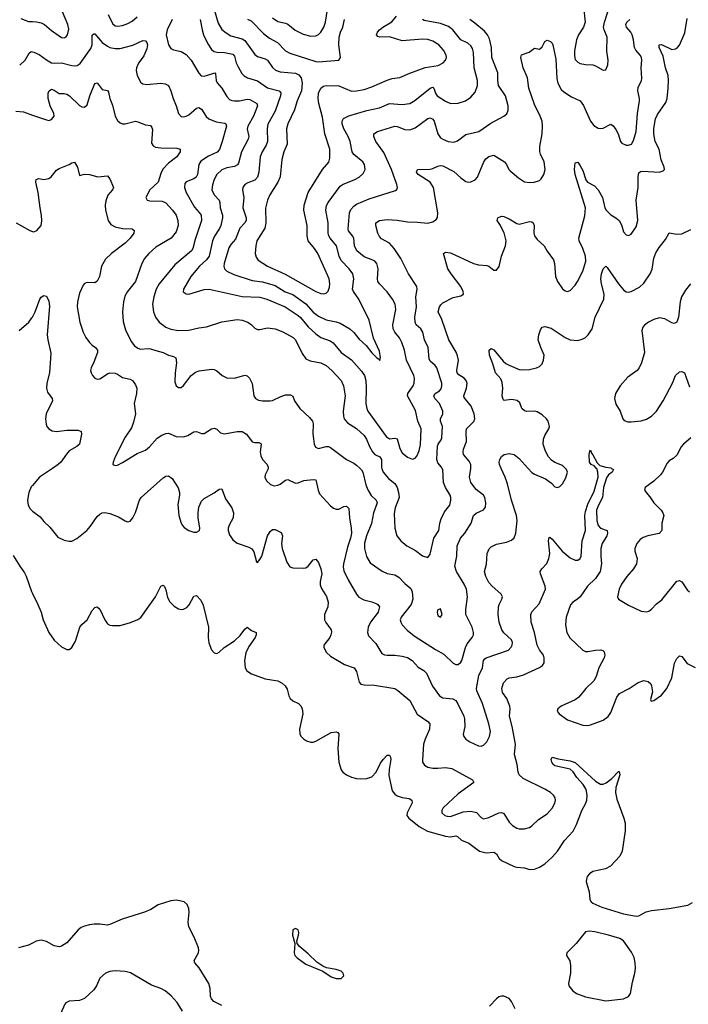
# Model space of a CAD drawing. Header units: inches. Extents: x 501419 to 657765, y 482282 to 547532.
# Tile 116 of 225: x 589900 to 595160, y 495785 to 503529. Entities that reach past the tile are written whole.
import ezdxf

# ---------------------------------------------------------------- set-up
doc = ezdxf.new("R2010")
doc.units = ezdxf.units.IN
doc.header["$MEASUREMENT"] = 0
for name, color, linetype in [('A5489', 7, 'Continuous'), ('A5499', 7, 'Continuous'), ('A5580', 7, 'Continuous'), ('A5590', 7, 'Continuous')]:
    doc.layers.add(name, color=color, linetype=linetype)

msp = doc.modelspace()

# ---------------------------------------------------------------- linework, layer by layer
at = {"layer": 'A5489', "color": 6}
for points, elevation in [([(590000, 499865.6), (589990, 499854), (589971.2, 499810), (589962.4, 499750), (589967.7, 499710), (589982.2, 499682.2), (589992, 499670), (590000, 499664.1)], 2100), ([(589850, 499315.5), (589900.8, 499230), (589938.3, 499178.3), (589951.4, 499151.4), (589991.9, 499031.9), (590000, 499015.6)], 2000), ([(590000, 496266), (589970, 496250.9), (589889.8, 496229.8)], 2000)]:
    msp.add_lwpolyline(points, dxfattribs=dict(at, elevation=elevation))
at = {"layer": 'A5499', "color": 6}
for points, elevation in [([(590000, 499664.1), (590060, 499620), (590090, 499581.5), (590138.2, 499538.2), (590199.9, 499459.9), (590250, 499434.3), (590290, 499426.5), (590310, 499428.6), (590350, 499448.3), (590428, 499512), (590455.8, 499544.2), (590510, 499622), (590530, 499640.7), (590550, 499650.4), (590570, 499653.6), (590610, 499645.9), (590677.8, 499617.8), (590730, 499587.5), (590750, 499580.2), (590770, 499585), (590790, 499610.2), (590810, 499651.8), (590843.2, 499750), (590854.7, 499770), (591030, 499924.9), (591050, 499938.5), (591070, 499942.2), (591099.8, 499919.8), (591146.9, 499846.9), (591156.9, 499810), (591157.5, 499790), (591145.2, 499714.8), (591150.8, 499630), (591169.2, 499570), (591180.8, 499550), (591193.6, 499533.6), (591231.4, 499511.4), (591270, 499497.8), (591290, 499498), (591313.9, 499510), (591318.3, 499530), (591303.8, 499610), (591304.7, 499650), (591310, 499695.6), (591330, 499742.2), (591350, 499763.9), (591430, 499806.7), (591470, 499837.5), (591490, 499838.2), (591520.2, 499760.2), (591570.1, 499690), (591583.3, 499650), (591578.7, 499610), (591547.7, 499552.3), (591540.7, 499530), (591540.1, 499510), (591550, 499476.3), (591577.8, 499437.8), (591610, 499411.4), (591701.4, 499381.4), (591726.9, 499366.9), (591742.8, 499342.8), (591763.9, 499263.9), (591770, 499260.3), (591790, 499282.2), (591804.2, 499310), (591850, 499469.3), (591870, 499502.2), (591890, 499517.9), (591910, 499519.2), (591956.2, 499496.2), (591966.6, 499470), (591959.3, 499410), (591963.8, 499370), (592002, 499262), (592025.4, 499225.4), (592050, 499217), (592130, 499214.7), (592150, 499218.9), (592170, 499231.7), (592210, 499279.5), (592230, 499284.6), (592250, 499258.9), (592269.6, 499210), (592276.6, 499170), (592263.4, 499110), (592262.8, 499082.8), (592274.1, 499054.1), (592313.4, 498993.4), (592326.5, 498946.5), (592324.9, 498910), (592298.3, 498850), (592298.7, 498810), (592307.7, 498787.7), (592350.8, 498730.8), (592352.5, 498712.5), (592348.8, 498690), (592339.3, 498670), (592291.4, 498610), (592291.7, 498590), (592312.6, 498552.7), (592343.9, 498523.9), (592456.3, 498456.3), (592531.2, 498431.2), (592550, 498402.4), (592570, 498318.3), (592583.8, 498303.8), (592610, 498297.5), (592690, 498295), (592850, 498267.7), (592873.7, 498253.7), (592970, 498174.5), (593027.6, 498067.6), (593111.9, 498010), (593125.3, 497990), (593124.3, 497950), (593089.5, 497870.5), (593077.7, 497830), (593068.8, 497708.8), (593070.1, 497690), (593084.8, 497664.8), (593110, 497650), (593150, 497642.7), (593190, 497640.9), (593250, 497648.1), (593299.1, 497639.1), (593462.5, 497550), (593471.7, 497530), (593350, 497440.7), (593232.4, 497330), (593219.7, 497310), (593221.3, 497290), (593245.1, 497270), (593263.7, 497263.7), (593290, 497261.9), (593390, 497298.3), (593450, 497303.9), (593493.3, 497293.3), (593530, 497254.3), (593550, 497244.9), (593590, 497255.3), (593670, 497290.5), (593690, 497293.1), (593710, 497285.7), (593750, 497218.3), (593776.2, 497190), (593810, 497171), (593830, 497165.4), (593870, 497164.8), (593910, 497176.1), (593930, 497188.5), (593982.6, 497237.4), (594050, 497281.8), (594090, 497327.9), (594110, 497367.5), (594114.5, 497390), (594112.6, 497410), (594100.5, 497430), (594077.1, 497450), (594030, 497478.1), (593861.9, 497561.9), (593829.1, 497590), (593821.4, 497610), (593813.8, 497670), (593793.5, 497750), (593799.5, 497830), (593774.4, 497970), (593752.7, 498050), (593758, 498110), (593755.3, 498130), (593732, 498190), (593697.6, 498237.6), (593692.3, 498270), (593706.7, 498313.4), (593734.6, 498345.4), (593750, 498352.7), (593810, 498361.4), (593862.9, 498377.2), (593990, 498432.7), (594013.7, 498450), (594025.2, 498470), (594027.2, 498510), (594020.2, 498530), (593990, 498571.9), (593971.3, 498610), (593950.6, 498710), (593922.7, 498790), (593921.1, 498850), (593930, 498872.4), (593986.1, 498933.9), (594036.4, 499050), (594034.5, 499074.5), (593996.4, 499170), (593995.4, 499190), (594007.9, 499210), (594047.6, 499252.4), (594063.5, 499290), (594070, 499330), (594059.2, 499430), (594064.2, 499455.8), (594070, 499457.8), (594090, 499443.6), (594167.6, 499347.6), (594230, 499297.5), (594270, 499278.8), (594290, 499277.8), (594308.7, 499291.3), (594316.9, 499310), (594325.5, 499430), (594351.5, 499510), (594346.9, 499630), (594350, 499661.8), (594370, 499717.6), (594418.3, 499821.8), (594450.3, 499930), (594448.9, 499970), (594439.5, 499999.5), (594438.9, 500000)], 2100), ([(590159.3, 500000), (590055.7, 499930), (590000, 499865.6)], 2100), ([(591853.5, 500000), (591851.7, 499990), (591830.1, 499950), (591827.5, 499930), (591841.6, 499901.6), (591872.4, 499872.4), (591903, 499863), (591930, 499866.8), (591950, 499876.8), (591990, 499907.7), (592010, 499911.9), (592070, 499884.5), (592090, 499886.1), (592134.7, 499905.3), (592210, 499913.3), (592230.6, 499910.6), (592247.3, 499827.3), (592258.7, 499798.7), (592345.1, 499705.1), (592370, 499686.3), (592390, 499678), (592410, 499679.7), (592450, 499699.1), (592470, 499702.5), (592490, 499684.2), (592494.1, 499610), (592508.3, 499530), (592509.5, 499490), (592502.4, 499450), (592478.5, 499381.5), (592447.4, 499250), (592444.8, 499224.8), (592450, 499193.6), (592483.7, 499123.7), (592550, 499011.8), (592568.3, 498988.3), (592606.2, 498966.2), (592670, 498950.5), (592710, 498935), (592717.9, 498930), (592730.1, 498910), (592719.1, 498870), (592661, 498790), (592641.3, 498750), (592635.2, 498710), (592644.2, 498684.2), (592701.5, 498621.5), (592750, 498544.8), (592770, 498534.6), (592790, 498531.2), (592850, 498530.9), (592910, 498523.7), (592951.3, 498511.3), (592986.8, 498490), (593035.2, 498435.2), (593079.9, 498410), (593100.6, 498390), (593147.9, 498287.9), (593203.3, 498210), (593230, 498195.3), (593306.9, 498186.9), (593330, 498173.3), (593348, 498148), (593395.2, 498050), (593399.9, 498030), (593401.2, 497970), (593389.6, 497910), (593394.3, 497890), (593410.7, 497870), (593440.1, 497850), (593510, 497817.9), (593530, 497814.6), (593550, 497821.8), (593575.6, 497850), (593596.3, 497890), (593603.8, 497930), (593591.6, 497990), (593539.8, 498150), (593496.5, 498250), (593494, 498270), (593510.9, 498370), (593540, 498430), (593549.4, 498490), (593558.2, 498501.8), (593570, 498510.5), (593745, 498570), (593767.1, 498592.9), (593774.7, 498610), (593776.7, 498630), (593770, 498651.5), (593710, 498706.5), (593693.1, 498730), (593673.3, 498790), (593664.8, 498850), (593667.4, 498910), (593671.7, 498930), (593693.8, 498970), (593698.9, 498990), (593688.7, 499010), (593615.2, 499075.2), (593590, 499103.3), (593566, 499150), (593557.6, 499190), (593572.5, 499247.5), (593577.5, 499330), (593592.9, 499367.1), (593610, 499381.7), (593650, 499402.6), (593730, 499419.4), (593770, 499435.8), (593790, 499453.6), (593802.4, 499490), (593812.4, 499590), (593808.2, 499628.2), (593768.2, 499750), (593737.5, 499877.5), (593719, 499930), (593687.4, 500000)], 2200), ([(592577.8, 500000), (592589.2, 499989.2), (592600.5, 499970), (592623.7, 499870), (592637.9, 499830), (592666, 499786), (592704.7, 499750), (592712.2, 499730), (592682.2, 499650), (592667.3, 499567.3), (592629, 499469), (592612.7, 499412.7), (592611.4, 499370), (592628.1, 499308.1), (592658.1, 499258.1), (592752.1, 499192.1), (592790, 499173.1), (592850, 499162.8), (592883.4, 499143.4), (592930, 499093.3), (592976, 499056), (592988.8, 499030), (592992.4, 498970), (592980, 498930), (592900.8, 498830), (592894, 498810), (592897.5, 498790), (592909.2, 498770), (592948.6, 498728.6), (593002.7, 498682.7), (593170, 498575.3), (593237.6, 498537.6), (593310, 498467), (593330, 498456.4), (593350, 498458.7), (593370, 498476.6), (593377.9, 498490), (593406, 498590), (593421.3, 498618.7), (593460.3, 498670), (593469.5, 498690), (593471.4, 498710), (593458.8, 498750), (593410.2, 498850), (593408.7, 498891.3), (593424.1, 498990), (593414.6, 499050), (593397.3, 499090), (593336.6, 499190), (593322.9, 499230), (593337.7, 499310), (593342.8, 499390), (593366.8, 499450), (593401.9, 499490), (593450.8, 499570), (593469.6, 499630.4), (593490, 499647.4), (593550, 499673.5), (593565.3, 499694.7), (593568.3, 499730), (593560.1, 499770), (593548.9, 499788.9), (593490, 499834), (593449.5, 499890), (593438.3, 499930), (593448.3, 500000)], 2300), ([(592749.7, 500000), (592760.6, 499970), (592800.4, 499920.4), (592850, 499879.9), (592870.4, 499850), (592881.3, 499810), (592884.7, 499770), (592854.1, 499690), (592845.8, 499645.8), (592851.2, 499530), (592867.8, 499470), (592898.2, 499430), (592946, 499390), (593013.2, 499353.2), (593070, 499312.4), (593110, 499298.6), (593130, 499325.2), (593156.8, 499450), (593196.3, 499510), (593205.4, 499570), (593216, 499604), (593242.4, 499657.6), (593284.1, 499710), (593292, 499750), (593292.9, 499770), (593287.6, 499790), (593250.5, 499850), (593234.8, 499890), (593228.8, 499990), (593223.8, 500000)], 2400), ([(593901.4, 500000), (593930, 499968.7), (593950, 499953.1), (594037, 499917), (594083, 499883), (594110, 499855.8), (594130, 499849.1), (594150, 499856.5), (594170, 499878.8), (594195.5, 499924.5), (594209, 499970), (594202.6, 499990), (594192.7, 500000)], 2200), ([(594556.6, 500000), (594570.5, 499990), (594560.1, 499970), (594531.3, 499948.7), (594515.3, 499924.7), (594492.7, 499850), (594485.3, 499770), (594453, 499710), (594438.8, 499670), (594439.2, 499590), (594449.9, 499549.9), (594470, 499528.6), (594520.8, 499510), (594524.4, 499490), (594518.8, 499470), (594482.7, 499410), (594470.9, 499370), (594470.8, 499310), (594477.3, 499250), (594465.3, 499190), (594430, 499132.7), (594365.9, 499074.1), (594309.2, 498990.8), (594288.3, 498971.7), (594251.6, 498948.4), (594232.7, 498927.3), (594198.8, 498830), (594192.9, 498770), (594204.6, 498710), (594227, 498667), (594330, 498570.4), (594350, 498560.2), (594370, 498558.8), (594430.4, 498570.4), (594472.9, 498572.9), (594487.9, 498567.9), (594497.1, 498557.1), (594503.7, 498530), (594498.2, 498510), (594455.1, 498430), (594436, 498364), (594417.5, 498330), (594352.5, 498270), (594299.1, 498200.9), (594270, 498180.2), (594160.7, 498130), (594134, 498110), (594128.9, 498090), (594144.2, 498070), (594210, 498023.6), (594330, 497980.1), (594370, 497976.7), (594390, 497981.7), (594490, 498018.4), (594530, 498047.6), (594550, 498079.7), (594598.2, 498201.8), (594617.9, 498230), (594693.9, 498270), (594764.4, 498315.6), (594810, 498330.9), (594844.7, 498324.7), (594864.7, 498304.7), (594871.2, 498290), (594877.2, 498242.8), (594862.6, 498182.6), (594868.6, 498168.6), (594890, 498173.1), (594950, 498217.6), (594990, 498268.6), (595030, 498351.6), (595052.3, 498467.7), (595070, 498504.6), (595090, 498526.2), (595110, 498521.5), (595150, 498465), (595212.7, 498432.7)], 2100), ([(594971.8, 500000), (594957.2, 499970), (594941.6, 499950), (594890, 499900.2), (594820.5, 499850), (594814.4, 499830), (594827.2, 499810), (594856.8, 499776.8), (594888.6, 499730), (594945.4, 499670), (594960.6, 499650), (594968.4, 499630), (594952, 499570), (594950.8, 499510), (594930, 499487.3), (594840.8, 499470), (594804, 499456), (594780.5, 499439.5), (594755.2, 499410), (594738.8, 499370), (594738.5, 499350), (594758.2, 499290), (594751.8, 499250), (594728.8, 499210), (594677.3, 499150), (594635, 499090), (594615.5, 499050), (594602.5, 498990), (594611.2, 498970), (594690, 498923.1), (594790, 498878), (594830, 498871.5), (594850, 498877.8), (594870, 498892.8), (594910, 498933.5), (594952.7, 498967.3), (595070, 499112.3), (595090, 499117.6), (595110, 499106.5), (595150, 499044.3), (595170, 499028.9)], 2200), ([(590000, 499015.6), (590042.8, 498930), (590067.8, 498867.8), (590084.9, 498810), (590129.5, 498710), (590170, 498648.9), (590230, 498596.7), (590270, 498574.6), (590290, 498575.8), (590310, 498592.1), (590339.4, 498640.6), (590373.9, 498750), (590390, 498772.7), (590431.4, 498808.6), (590470, 498881.3), (590490, 498906.7), (590510, 498911.2), (590530, 498892.2), (590569.2, 498809.2), (590590, 498778.3), (590610, 498767.2), (590630, 498763.4), (590690, 498765), (590772.9, 498787.1), (590829.9, 498810.1), (590853.9, 498826), (590968.2, 498990), (591010, 499072.6), (591030, 499080.2), (591038.9, 499070), (591050, 499043.8), (591063.9, 498983.9), (591080.8, 498950), (591115.2, 498915.2), (591150, 498894.8), (591170, 498891.2), (591190, 498893.9), (591213.7, 498906.3), (591233.8, 498926.2), (591270, 498995.8), (591290, 499000.2), (591323.8, 498963.8), (591343.3, 498923.3), (591384.3, 498750), (591382.8, 498670), (591388.1, 498628.1), (591410, 498573.7), (591430, 498548.8), (591450, 498543), (591470, 498554.6), (591508, 498592), (591590, 498642.7), (591634.8, 498685.2), (591670, 498736), (591690, 498750.2), (591723.6, 498723.6), (591760.8, 498710), (591760.7, 498690), (591751.3, 498670), (591702.2, 498597.8), (591678.9, 498550), (591667.6, 498490), (591674.3, 498430), (591688.1, 498408.1), (591723.8, 498383.8), (591830, 498344.4), (591930, 498328.1), (591965.4, 498310), (591989.2, 498289.2), (592004.1, 498264.1), (592018.6, 498210), (592028.9, 498188.9), (592050, 498171.7), (592092.6, 498150), (592111.6, 498131.6), (592123.5, 498110), (592126.5, 498070), (592101.9, 497950), (592104.4, 497910), (592114.4, 497890), (592131.7, 497871.7), (592156.4, 497856.4), (592190, 497846.1), (592210, 497846.9), (592230, 497853.5), (592350, 497921.6), (592388.6, 497928.6), (592401.7, 497921.7), (592409.5, 497909.4), (592403.4, 497796.6), (592411.6, 497690), (592429.2, 497630), (592441, 497610), (592470.9, 497590), (592510, 497571.8), (592550, 497559.8), (592582.6, 497557.4), (592630, 497561.7), (592670, 497573.5), (592703.6, 497610), (592738.8, 497681.2), (592758.8, 497710), (592790, 497744.2), (592810, 497745.5), (592818.1, 497730), (592818.8, 497710), (592807.2, 497632.8), (592805, 497585), (592830, 497464.3), (592850, 497437.4), (592870, 497424.4), (592910, 497410.5), (592964.9, 497404.9), (592985.3, 497390), (592986.8, 497370), (592949, 497290), (592946.8, 497270), (592960.5, 497250), (593043.8, 497183.8), (593107.6, 497147.6), (593250, 497106.2), (593290, 497103.3), (593330, 497109.5), (593345.2, 497105.2), (593374.8, 497074.8), (593433.5, 497053.5), (593516, 496990), (593570, 496976.2), (593630, 496982), (593650, 496967.7), (593670.9, 496930.9), (593690, 496914.9), (593790, 496869.4), (593810, 496862.8), (593870, 496859.4), (593910, 496845.7), (593950, 496847.1), (593990, 496864.7), (594030, 496889.5), (594090, 496941.6), (594130.4, 496990), (594185.9, 497074.1), (594253.2, 497146.9), (594280.4, 497199.6), (594322.8, 497310), (594354.2, 497365.8), (594362.6, 497390), (594365.6, 497430), (594355.7, 497475.7), (594332.9, 497512.9), (594281.9, 497570), (594254.6, 497614.5), (594230, 497633.1), (594110, 497659.7), (594097.7, 497670), (594085.2, 497690), (594079.9, 497710), (594090, 497729.1), (594136.1, 497716.1), (594230, 497699.9), (594270, 497685.6), (594430, 497539.7), (594470, 497516.7), (594490, 497516.2), (594513.6, 497526.4), (594558.5, 497561.5), (594610, 497615.8), (594614.8, 497614.8), (594621.4, 497590), (594589.3, 497490.7), (594586.5, 497450), (594598.5, 497398.5), (594653.9, 497250), (594662.7, 497210), (594662.2, 497150), (594640.3, 496990), (594621.4, 496950), (594547.8, 496872.2), (594509.8, 496850.2), (594410, 496829.5), (594382.4, 496810), (594365.5, 496790), (594357.8, 496770), (594356.6, 496750), (594379.2, 496670), (594384.8, 496610), (594396.8, 496590), (594410, 496581.3), (594479.1, 496550), (594650, 496496.8), (594750, 496479.2), (594770, 496481.8), (594828.4, 496511.6), (594870, 496522.9), (595010, 496538.6), (595155.5, 496564.5), (595194.2, 496585.8)], 2000), ([(591490, 495776.6), (591427.4, 495807.4), (591408.2, 495828.2), (591401.5, 495850), (591399.3, 495910), (591387.6, 495950), (591311.4, 496071.4), (591278, 496110), (591273.3, 496130), (591306, 496190), (591309.9, 496210), (591307.7, 496230), (591273.3, 496313.3), (591230, 496395.1), (591224.9, 496430), (591233.7, 496510), (591230, 496538), (591217.7, 496570), (591193.1, 496590), (591170, 496597), (591130, 496602.8), (591090, 496598.7), (590990, 496566.9), (590930.6, 496529.4), (590881.8, 496510), (590705.1, 496454.9), (590610, 496411.9), (590590, 496406.8), (590530, 496415.7), (590485.9, 496414.1), (590450, 496410.8), (590410, 496400.4), (590384.5, 496390), (590360.2, 496370), (590270, 496267.6), (590230, 496241.2), (590210, 496236.5), (590170, 496244.1), (590110, 496279.2), (590070, 496288.4), (590030, 496281.1), (590000, 496266)], 2000), ([(591180.3, 495730), (591138.9, 495798.9), (591091.9, 495851.9), (591044.6, 495890), (591010, 495909.2), (590936.5, 495936.5), (590772.2, 496032.2), (590730, 496043.4), (590651.5, 496048.5), (590610, 496044), (590576.3, 496030), (590529.6, 495990), (590503.7, 495930), (590482, 495898.1), (590410.6, 495830), (590370, 495816), (590289.3, 495810.7), (590262.9, 495797.1), (590254.2, 495785.8), (590221.9, 495710)], 2100), ([(593799.1, 495750), (593770, 495806.6), (593750, 495831.2), (593710, 495848), (593690, 495849.7), (593670, 495843), (593650, 495827.6), (593595.8, 495770)], 2000)]:
    msp.add_lwpolyline(points, dxfattribs=dict(at, elevation=elevation))
for points, elevation in [([(593210, 498895.1), (593190, 498887.8), (593185, 498870), (593190, 498842.8), (593210, 498829.5), (593223.4, 498850)], 2400), ([(592070, 496382.4), (592050, 496371.8), (592045.3, 496330), (592063.5, 496263.5), (592058, 496190), (592064, 496170), (592083.2, 496150), (592150, 496099.7), (592285.3, 496045.3), (592350, 496001.3), (592390, 495987.6), (592430, 495988.5), (592449.3, 496010), (592443.7, 496030), (592430, 496046), (592390, 496059.7), (592313.2, 496073.2), (592284.4, 496084.4), (592237, 496117), (592170, 496181.7), (592100.1, 496240.1), (592084, 496264), (592081.2, 496281.2), (592093.3, 496330), (592095.6, 496350), (592091.9, 496370)], 2000), ([(594379.4, 496360.6), (594350, 496354), (594277.2, 496262.8), (594203.8, 496190), (594200.7, 496170), (594226.7, 496126.7), (594233.8, 496090), (594232.3, 496030), (594217.3, 495950), (594220.8, 495930), (594251.3, 495890), (594279.1, 495870), (594350, 495843.3), (594510, 495811.1), (594650, 495828.7), (594690, 495845.8), (594705.1, 495870), (594720.3, 495959.7), (594738.5, 496030), (594743.8, 496070), (594742.9, 496110), (594733.3, 496153.3), (594714.1, 496194.1), (594650, 496283.2), (594621.6, 496301.6), (594532.1, 496330), (594424.2, 496355.8)], 2000)]:
    msp.add_lwpolyline(points, close=True, dxfattribs=dict(at, elevation=elevation))
at = {"layer": 'A5580', "color": 6}
for points, elevation in [([(589910, 503536.7), (589970, 503515.5), (590000, 503514.1)], 2500), ([(589900, 503170), (589943.8, 503210), (589974.5, 503265.5), (589990, 503277.7), (590000, 503275.7)], 2400), ([(589870, 502808.2), (589930, 502803.9), (590000, 502778.9)], 2300), ([(589871.5, 501931.5), (589978.6, 501870), (590000, 501863.5)], 2200), ([(589895.7, 501084.3), (589971.4, 501150), (589996.7, 501183.3), (590000, 501189.7)], 2100)]:
    msp.add_lwpolyline(points, dxfattribs=dict(at, elevation=elevation))
at = {"layer": 'A5590', "color": 6}
for points, elevation in [([(594336.2, 503630), (594349, 503510), (594335.6, 503470), (594297.1, 503410), (594281.5, 503370), (594264.6, 503284.6), (594264.6, 503244.6), (594270, 503215.6), (594290, 503193.7), (594310, 503184.6), (594350, 503175.6), (594410, 503172.8), (594430, 503166.2), (594490, 503132.5), (594510, 503134.3), (594527, 503173), (594530.8, 503209.2), (594520.3, 503280.3), (594520.5, 503390), (594497.4, 503450), (594493.9, 503470), (594499.5, 503510), (594550, 503663.8)], 2500), ([(590000, 503514.1), (590032.6, 503512.6), (590070, 503503.2), (590094, 503490), (590150, 503443.2), (590210, 503401.3), (590230, 503388.5), (590250, 503384.9), (590265.3, 503394.7), (590276.3, 503410), (590286.6, 503453.4), (590278.9, 503490), (590237.9, 503590)], 2500), ([(590594.9, 503570), (590630, 503497.3), (590650, 503480.6), (590670, 503477.4), (590710, 503484.1), (590750, 503497.8), (590784.3, 503515.7), (590823.4, 503550)], 2500), ([(591428.7, 503610), (591461.8, 503501.8), (591491.5, 503451.5), (591524, 503424), (591562.1, 503402.1), (591650, 503377.3), (591670, 503364.7), (591750, 503254.1), (591770, 503239.2), (591830, 503221.2), (591849.6, 503209.6), (591890, 503152.3), (591912.5, 503132.5), (591950, 503118.5), (592070, 503108.1), (592095.5, 503095.5), (592114.8, 503070), (592123.5, 503030), (592118, 502970), (592083.5, 502890), (592061.6, 502818.4), (592010.6, 502710), (591998.8, 502670), (592005.5, 502550), (591978.3, 502490), (591961.6, 502430), (591948, 502292), (591929.6, 502250.4), (591867.5, 502150), (591850.4, 502109.6), (591834.6, 502045.4), (591835.3, 501930), (591828.9, 501890), (591765.4, 501790), (591756.6, 501750), (591751.8, 501690), (591760.5, 501660.5), (591777.3, 501637.3), (591848.8, 501590), (591987.6, 501527.6), (592230, 501391.2), (592270, 501375.2), (592290, 501372.2), (592310, 501376.8), (592326.6, 501393.4), (592336.3, 501423.7), (592338.8, 501450), (592333.5, 501490), (592245.5, 501690), (592219, 501730), (592169.6, 501790), (592161.9, 501830), (592161.9, 501910), (592135.6, 502030), (592139, 502070), (592170, 502170), (592281.2, 502350), (592331, 502409), (592339.6, 502440.4), (592338.9, 502510), (592300.4, 502630), (592282.8, 502762.8), (592252.8, 502870), (592247.4, 502910), (592250.6, 502950), (592270.2, 502990), (592290, 503005.3), (592310, 503011), (592410, 503009.6), (592510, 502967.4), (592550, 502968.2), (592610, 502980.3), (592670, 503001.2), (592790, 503052.8), (592830, 503064.8), (592890, 503074), (592970, 503109.1), (593090, 503151.7), (593192.3, 503167.7), (593231.2, 503188.8), (593250.8, 503210), (593257.3, 503230), (593255.8, 503250), (593234.5, 503290), (593197.9, 503330), (593150, 503360.3), (593111.5, 503371.5), (593070, 503375.1), (592910, 503361.2), (592810, 503392.8), (592730, 503390.2), (592716.2, 503396.2), (592706.3, 503410), (592713.9, 503430), (592730.8, 503450), (592756.1, 503470), (592827.9, 503512.1), (592864.3, 503555.7)], 2700), ([(591890, 503542.9), (591930, 503513.2), (591990, 503502.5), (592010, 503494.3), (592066.5, 503446.5), (592130, 503415.1), (592190, 503398.5), (592230, 503401.9), (592250, 503411.8), (592268.9, 503431.1), (592292.1, 503470), (592305.7, 503510), (592322.8, 503610)], 2900), ([(591099.6, 503530), (591061, 503450), (591051.4, 503410), (591071.2, 503331.2), (591090, 503301), (591110, 503290.6), (591170, 503277.3), (591210, 503255.5), (591250, 503210.9), (591310, 503107.8), (591328.2, 503088.2), (591350, 503085.2), (591368.8, 503088.8), (591434.3, 503110), (591441.6, 503101.6), (591445.5, 503050), (591453.2, 503033.2), (591490, 502990.7), (591530, 502924.5), (591550, 502901.4), (591570, 502892.4), (591590, 502890), (591630, 502891.3), (591690, 502903.2), (591710, 502900), (591766.4, 502870), (591769.7, 502850), (591738.6, 502770), (591695.1, 502690), (591688.8, 502668.8), (591701.5, 502610), (591697, 502590), (591645.1, 502490), (591621, 502399), (591612.9, 502387.1), (591590, 502374.3), (591530, 502363.4), (591490, 502346.7), (591449.7, 502310.3), (591430, 502272.9), (591415.9, 502230), (591411.1, 502190), (591429.6, 502150), (591469.1, 502110), (591475.8, 502090), (591476.4, 502050), (591495.1, 501990), (591495.6, 501970), (591481.4, 501910), (591472.9, 501887.1), (591433.6, 501826.4), (591416.7, 501790), (591389.4, 501670), (591370, 501641), (591313.3, 501590), (591247.3, 501510), (591187.8, 501410), (591187.1, 501387.1), (591210, 501371.6), (591230, 501371.2), (591350, 501406.9), (591390, 501409.1), (591650, 501350.3), (591790, 501346.2), (591844.3, 501330), (591988.6, 501270), (592090, 501202.9), (592110, 501186.1), (592170, 501113), (592230, 501057.5), (592270, 501029.9), (592342.8, 501002.8), (592366.6, 500986.6), (592428.1, 500910), (592510, 500852.3), (592590, 500764.8), (592612.3, 500730), (592622, 500690), (592625.6, 500634.4), (592623.6, 500510), (592630, 500470), (592638.3, 500450), (592782.6, 500250), (592810, 500231.1), (592850, 500238.3), (592870, 500232.3), (592890, 500155.6), (592910, 500121.7), (592950, 500087.4), (592990, 500071.5), (593010, 500080.2), (593023.8, 500096.2), (593041.8, 500138.2), (593052.5, 500187.5), (593057.9, 500310), (593033.3, 500370), (593013.9, 500453.9), (592951.9, 500570), (592952.3, 500590), (592994.8, 500650), (593003.4, 500670), (593006.8, 500710), (593001.5, 500730), (592943.3, 500850), (592926.9, 500930), (592907, 500990), (592886.9, 501026.9), (592850.5, 501070.5), (592838.3, 501098.3), (592835.8, 501130), (592859.3, 501250), (592853.8, 501290), (592833, 501330), (592790, 501388.6), (592729.7, 501450), (592716.8, 501470), (592714.1, 501490), (592719.5, 501570), (592710.5, 501610.5), (592693.1, 501630), (592678.3, 501638.3), (592610, 501663.8), (592551.8, 501710), (592534.8, 501750), (592527.8, 501810), (592518.2, 501830), (592487.3, 501867.3), (592483.9, 501883.9), (592495.3, 502010), (592505.2, 502034.8), (592530, 502063.2), (592550, 502076.6), (592650, 502120.8), (592855.5, 502184.5), (592866.2, 502193.8), (592870.9, 502209.1), (592866.4, 502233.6), (592825.3, 502350), (592764.4, 502484.4), (592703, 502570), (592685.7, 502610), (592686.9, 502630), (592714.1, 502650), (592850, 502690.4), (592870, 502688.2), (592930, 502664.4), (592970, 502661.3), (593010, 502677.9), (593110, 502752.4), (593130, 502755.8), (593150, 502745.9), (593159.7, 502730), (593190, 502630.9), (593210, 502600.5), (593227.8, 502587.8), (593270, 502570.3), (593315, 502565), (593344.8, 502575.2), (593410, 502625.1), (593511.3, 502648.7), (593605.2, 502714.8), (593709.9, 502770), (593731.2, 502788.8), (593743.5, 502816.5), (593743.6, 502850), (593721.5, 502930), (593667.6, 503010), (593661.4, 503050), (593662.5, 503110), (593615, 503230), (593612.7, 503310), (593596.8, 503376.8), (593580, 503410), (593557.9, 503437.8), (593481.8, 503501.8), (593440.4, 503530)], 2500), ([(591319.2, 503530), (591334.5, 503450), (591346.9, 503410), (591379.1, 503339.1), (591410, 503294.5), (591430, 503278.7), (591450, 503272.7), (591510, 503271.3), (591576.6, 503256.6), (591590, 503241.1), (591603.4, 503190), (591617.8, 503157.8), (591646.6, 503106.6), (591666.2, 503086.2), (591692.4, 503072.4), (591770, 503046.7), (591850, 502993.6), (591940.3, 502970), (591954.4, 502954.4), (591952.9, 502930), (591909.7, 502810), (591853.4, 502706.6), (591846.5, 502670), (591849.3, 502570), (591839.5, 502540.5), (591806.8, 502490), (591791.1, 502450), (591782, 502330), (591770, 502290.4), (591750, 502266.1), (591693.6, 502246.4), (591670, 502233), (591654.2, 502210), (591652.5, 502190), (591663, 502130), (591654.8, 502050), (591681.4, 501970), (591681.9, 501950), (591670.5, 501930), (591631.9, 501890), (591597.6, 501802.4), (591560.5, 501759.5), (591545.8, 501734.2), (591508.6, 501610), (591506.2, 501590), (591511.7, 501570), (591530.1, 501550), (591583.8, 501523.8), (591730, 501476.5), (591810, 501466.9), (591910, 501437.3), (591988.5, 501388.5), (592050, 501366.3), (592150, 501293.8), (592210, 501229), (592250, 501195.9), (592310, 501168.2), (592390, 501152.6), (592421.9, 501141.9), (592497.6, 501097.6), (592528.3, 501068.3), (592570, 501015.9), (592627, 500967), (592670, 500909.3), (592710, 500868.4), (592722.4, 500862.4), (592732, 500848), (592737.4, 500870), (592730, 500922.6), (592684.4, 501024.4), (592650, 501164.9), (592567.6, 501330), (592526.2, 501390), (592518.5, 501410), (592528, 501490), (592519.8, 501530), (592491.8, 501570), (592430, 501633.9), (592413.9, 501670), (592393, 501750), (592342.2, 501810), (592331.7, 501830), (592327.6, 501850), (592326, 501930), (592309.1, 502030), (592314, 502066), (592326.6, 502090), (592421.1, 502218.9), (592445.6, 502234.4), (592532.1, 502267.9), (592569.9, 502290), (592601.8, 502318.2), (592617.2, 502350), (592612.1, 502390), (592600.4, 502410), (592528.7, 502468.7), (592514.4, 502490), (592500.2, 502570), (592483.9, 502610), (592450.1, 502670.1), (592437.2, 502710), (592437.4, 502730), (592448.2, 502751.8), (592488.6, 502771.4), (592630, 502814.2), (592730, 502835.4), (592810, 502869.1), (592910, 502860.4), (592970, 502870.5), (593007.7, 502892.3), (593130, 502989.6), (593150, 502997.7), (593158.1, 502990), (593169.9, 502950), (593183.4, 502930), (593250, 502886.7), (593290.2, 502869.8), (593348.7, 502871.3), (593406.4, 502890), (593450, 502920.4), (593482.1, 502957.9), (593501.3, 503010), (593502.1, 503050), (593474.7, 503150), (593470, 503270.6), (593461.7, 503301.7), (593450, 503322.6), (593424.6, 503344.6), (593370, 503371.1), (593307.5, 503447.5), (593274.2, 503474.2), (593210, 503499.3), (593082.8, 503522.8), (593069.4, 503530)], 2600), ([(591691.5, 503531.5), (591720.3, 503520.3), (591818.7, 503418.7), (591864.5, 503384.5), (591929.1, 503349.1), (591990, 503284.7), (592026.2, 503266.2), (592230, 503199.9), (592250, 503197.9), (592410.4, 503209.6), (592423.5, 503230), (592410.8, 503330), (592413.3, 503390), (592424.1, 503430), (592441.3, 503470), (592455.7, 503530)], 2800), ([(593223.8, 500000), (593218.7, 500010), (593190, 500043.9), (593182.3, 500070), (593185.8, 500174.2), (593191.2, 500190), (593216.1, 500223.9), (593220.5, 500239.5), (593226.6, 500330), (593210.6, 500370), (593211.7, 500390), (593229.5, 500430), (593230.1, 500450), (593203.4, 500510), (593165.3, 500550), (593156.9, 500570), (593169.1, 500590), (593203.1, 500610), (593215.4, 500624.6), (593222.2, 500650), (593220.8, 500670), (593181.6, 500790), (593168.6, 500808.6), (593130, 500842.7), (593120.4, 500860.4), (593112.4, 500950), (593084.4, 501010), (593071.8, 501071.8), (593056.8, 501096.8), (593020.1, 501130), (593010, 501150), (593009.8, 501190), (593020.9, 501270), (593017.2, 501350), (593027.3, 501410), (593025, 501430), (592958.4, 501530), (592898, 501650), (592845.2, 501730), (592810, 501770), (592745.9, 501805.9), (592730, 501824.3), (592717.8, 501850), (592701.1, 501910), (592702.7, 501930), (592730, 501950.5), (592790, 501957.1), (592868.8, 501951.2), (592950, 501938.5), (593030, 501936.8), (593110, 501927.8), (593150, 501939.8), (593179.3, 501960.7), (593187.4, 501972.6), (593190.4, 502009.6), (593156.4, 502210), (593130.1, 502250.1), (593034.9, 502310), (593021.7, 502330), (593029, 502351), (593130, 502353), (593150, 502357.1), (593190, 502376.8), (593210, 502381.5), (593230, 502378.1), (593314.8, 502334.8), (593370, 502283.7), (593410, 502255.6), (593430, 502251), (593450, 502253.3), (593483.7, 502270), (593501.7, 502290), (593552.1, 502410), (593566.3, 502433.7), (593590, 502452.9), (593630, 502461.8), (593712.8, 502410), (593728.7, 502390), (593747.8, 502350), (593758.8, 502338.8), (593823.6, 502283.6), (593870, 502253.3), (593910, 502247.3), (593948.3, 502251.7), (593990, 502264.2), (594003.7, 502276.3), (594024, 502310), (594034.2, 502350), (594025.9, 502410), (593997.9, 502470), (593992.4, 502492.4), (593992.4, 502530), (594010.8, 502630.8), (594013.5, 502690), (594009.7, 502730), (593995.3, 502770), (593950, 502862), (593906.5, 502990), (593895.9, 503070), (593860.6, 503150), (593842, 503230), (593848.8, 503251.2), (593907.5, 503272.5), (593950, 503304), (593990, 503297.6), (594010, 503314.6), (594030, 503356), (594050, 503368.1), (594077.1, 503357.1), (594090, 503344.4), (594095.5, 503330), (594118.1, 503218.1), (594124.8, 503064.8), (594134, 503030), (594160.6, 502980.6), (594180.7, 502960.7), (594240.7, 502920.7), (594310.5, 502890), (594334.9, 502854.9), (594390, 502730.5), (594416.1, 502696.1), (594450, 502676.6), (594470, 502672.3), (594490, 502675.1), (594550, 502706), (594570, 502693.4), (594590, 502665.3), (594608.5, 502630), (594627.3, 502570), (594638.2, 502558.2), (594670, 502542.1), (594690, 502541.5), (594711.8, 502550), (594730, 502577.6), (594750.1, 502650), (594759.1, 502790), (594777.1, 502890), (594776.6, 502910), (594762, 502970), (594765.9, 502994.1), (594790.5, 503049.5), (594793.6, 503066.4), (594790.3, 503150.3), (594793.1, 503210), (594791.2, 503231.2), (594782.4, 503250), (594747.6, 503287.6), (594736.1, 503310), (594729.4, 503370), (594719.1, 503410), (594707.7, 503430), (594673, 503470), (594667.9, 503490), (594675.9, 503510), (594700.1, 503530)], 2400), ([(593448.3, 500000), (593449.7, 500010), (593448.7, 500030), (593436.9, 500056.9), (593392, 500110), (593387.5, 500130), (593391.4, 500150), (593415.7, 500210), (593411.5, 500288.5), (593414.6, 500310), (593471.5, 500368.5), (593481.2, 500390), (593475.9, 500430), (593450.7, 500490), (593396.2, 500556.2), (593393.7, 500570), (593416.2, 500630), (593419.2, 500670), (593413, 500690), (593396.7, 500710), (593355.1, 500735.1), (593342.4, 500750), (593339.3, 500770), (593351.2, 500850), (593345.3, 500885.3), (593333.3, 500913.3), (593276.1, 501010), (593219.8, 501170), (593193.4, 501230), (593202, 501270), (593213.1, 501286.9), (593230, 501300.6), (593310, 501344.7), (593370, 501355.9), (593391.1, 501370), (593389.9, 501390), (593370.7, 501430), (593293.5, 501530), (593269.1, 501570), (593235.3, 501690), (593250, 501701.5), (593290, 501694), (593470, 501611.5), (593510, 501601.3), (593576.1, 501596.1), (593591.8, 501590), (593630, 501557.5), (593650, 501557.6), (593672.9, 501587.1), (593690.8, 501670), (593723, 501750), (593727.9, 501790), (593712.3, 501852.3), (593678.1, 501918.1), (593656.1, 501950), (593661, 501970), (593690, 501982.6), (593710, 501980.1), (593750, 501962.8), (593810, 501926.6), (593830, 501921.5), (593910, 501942.5), (593930, 501939.2), (593939.5, 501930), (593946.5, 501910), (593945.6, 501850), (593950, 501829.4), (593970, 501800.1), (594027.2, 501750), (594050, 501707.7), (594099.9, 501639.9), (594107.6, 501610), (594114.7, 501510), (594130.1, 501470), (594170, 501412.5), (594190, 501396), (594210, 501392.1), (594230, 501398.5), (594270, 501440.3), (594288.6, 501470), (594330, 501550.1), (594353.7, 501630), (594350.8, 501670), (594329.4, 501730), (594300.3, 501790), (594297.5, 501810), (594346.6, 501986.6), (594351.1, 502050), (594269.6, 502310), (594264.8, 502350), (594270, 502403), (594290, 502407.6), (594310, 502379.3), (594330, 502341.5), (594353.7, 502270), (594365.8, 502250), (594422.2, 502222.2), (594450, 502190.3), (594485.8, 502130), (594503.4, 502050), (594513.5, 502030), (594550, 501993.1), (594590.9, 501970), (594615, 501950), (594634.9, 501914.9), (594650, 501859.1), (594670, 501836.8), (594690, 501831), (594710, 501840.6), (594750, 501898.6), (594763.8, 501950), (594749.4, 502110), (594766.4, 502210), (594764.7, 502295.3), (594770, 502324.6), (594784.3, 502335.7), (594801.8, 502338.2), (594930, 502330.1), (594961.3, 502338.7), (594971.8, 502350), (594970.5, 502370), (594945.4, 502425.4), (594930.3, 502510.3), (594898.5, 502570), (594889.2, 502630), (594890, 502671.6), (594902.8, 502750), (594917.8, 502782.2), (594983, 502876.9), (594993.5, 502910), (595002.7, 502990), (595005.4, 503050), (595000.7, 503090), (594980, 503150), (594962, 503242), (594931.9, 503310), (594930, 503330), (594950, 503334.5), (595030, 503294.2), (595060.3, 503299.7), (595075.2, 503310), (595090.6, 503329.4), (595133.7, 503426.3), (595150, 503537.8)], 2300), ([(590000, 503275.7), (590010, 503273.8), (590053.5, 503253.5), (590110, 503211.8), (590150, 503190.5), (590170, 503186.8), (590230, 503190.2), (590310, 503167.6), (590334.9, 503165.1), (590352, 503168), (590375.2, 503184.8), (590459.3, 503300.7), (590469.5, 503330), (590470, 503407), (590483.4, 503416.6), (590490, 503417.8), (590549.4, 503350), (590590, 503321.1), (590610, 503310.2), (590650, 503301.5), (590690, 503302.7), (590790, 503327.4), (590870, 503364.9), (590890, 503363.4), (590899.8, 503350), (590905.1, 503330), (590899.9, 503300.1), (590875.5, 503244.5), (590834, 503186), (590818.8, 503150), (590816.9, 503130), (590825.4, 503090), (590854, 503034), (590870, 503023.1), (590898.5, 503018.5), (591010.2, 503030.2), (591043.4, 503023.4), (591069.7, 503009.7), (591089.5, 502970), (591106.3, 502910), (591132, 502852), (591149.5, 502789.5), (591170, 502768.3), (591190, 502765.8), (591210, 502770.8), (591230, 502781.3), (591290, 502831.9), (591310, 502837.4), (591330, 502824.9), (591367.8, 502767.8), (591388.2, 502748.2), (591444.7, 502724.7), (591514.4, 502714.4), (591522.4, 502710), (591526.4, 502690), (591493.7, 502570), (591471.4, 502508.6), (591452.4, 502487.6), (591385, 502455), (591324.7, 502415.3), (591308.3, 502390), (591299.6, 502310), (591289.6, 502290.4), (591270, 502275.9), (591210, 502254.3), (591199.4, 502240.6), (591197.1, 502210), (591210.1, 502169.9), (591274.4, 502054.4), (591313, 502013), (591327.9, 501990), (591330.8, 501950), (591280, 501800), (591261.9, 501730), (591250.8, 501710), (591119.7, 501600.3), (590998.1, 501450), (590974.6, 501410), (590955, 501350), (590946, 501290), (590952, 501232), (590967.5, 501190), (590997.4, 501150), (591050, 501111.2), (591090, 501095.6), (591150, 501085), (591230, 501087.7), (591310, 501106.1), (591370, 501112.4), (591490, 501151.6), (591609.7, 501170.3), (591650, 501166.6), (591693.7, 501150), (591723.5, 501130), (591750, 501101.5), (591770, 501091.3), (591790, 501091), (591850, 501104.8), (591910, 501096.1), (591970, 501073.4), (592051.5, 501030), (592070.3, 501010), (592122.4, 500902.4), (592150, 500862.4), (592186.3, 500846.3), (592270, 500830.8), (592310, 500808), (592355.7, 500770), (592429.3, 500690), (592447.6, 500650), (592459.8, 500570), (592443.6, 500450), (592446.4, 500410), (592452.8, 500390), (592478.9, 500358.9), (592550, 500313.3), (592610, 500257.9), (592627.8, 500230), (592651.4, 500171.4), (592674.9, 500130), (592693.4, 500110), (592732.8, 500090), (592746.1, 500070), (592746.1, 500010), (592749.7, 500000)], 2400), ([(590000, 502778.9), (590110, 502739.7), (590130, 502736.6), (590150, 502742.6), (590170.2, 502770), (590168.3, 502790), (590138.9, 502850), (590124, 502910), (590124.1, 502950), (590132.6, 502970), (590150, 502981.7), (590170, 502974.4), (590210, 502948.3), (590250, 502948.9), (590270, 502943.6), (590291, 502930), (590370, 502854.1), (590390, 502843.4), (590410, 502841.1), (590430, 502858.3), (590451.4, 502930), (590490, 503026.8), (590510, 503031.7), (590550, 502980.4), (590590, 502971.1), (590599.2, 502959.2), (590608.4, 502910), (590630, 502855.3), (590650, 502770.1), (590670, 502736), (590690, 502716.8), (590710, 502709.5), (590730, 502709.8), (590810, 502729.3), (590830, 502726.3), (590890, 502702.5), (590930, 502697.7), (590940.5, 502680.5), (590943.9, 502663.9), (590936.8, 502556.8), (590950, 502535.3), (590967.3, 502527.3), (591010, 502520.4), (591137.4, 502517.4), (591161.3, 502510), (591162.7, 502502.7), (591162.5, 502490), (591135.1, 502450), (591070, 502399.7), (591027.3, 502352.7), (591010, 502319.7), (590989.1, 502250.9), (590923.7, 502190), (590892.5, 502130), (590902.8, 502110), (590923.1, 502103.1), (591021.7, 502101.7), (591050, 502087.6), (591103.4, 502030), (591130, 501990.1), (591144.9, 501950), (591146.5, 501910), (591130, 501860.6), (591090.7, 501810), (590970, 501739), (590915.4, 501690), (590881.3, 501650), (590860.2, 501610), (590812.1, 501470), (590747, 501390), (590726.7, 501353.3), (590717, 501310), (590709.2, 501230), (590714.1, 501154.1), (590732.7, 501090), (590776.9, 500996.9), (590803.4, 500963.4), (590830, 500944.4), (590850, 500938.4), (590910, 500943.4), (590930, 500940.8), (590970, 500925.9), (591030, 500911.8), (591070, 500890), (591110, 500880.8), (591127.5, 500870), (591134.1, 500830), (591122.8, 500750), (591121.1, 500681.1), (591129.7, 500649.7), (591150, 500635), (591170, 500636.3), (591190, 500652.3), (591249.9, 500730), (591282.9, 500757.1), (591312.9, 500767.1), (591410, 500779.6), (591430, 500776.3), (591450, 500765.9), (591494.1, 500730), (591530, 500711), (591589.3, 500710), (591670, 500732.7), (591690, 500727.7), (591708.7, 500708.7), (591728.1, 500668.1), (591742.3, 500570), (591755.6, 500550), (591777.5, 500537.4), (591810, 500531.7), (591870, 500530.6), (591890, 500533.5), (591954, 500566), (591990, 500577.8), (592030, 500577.7), (592048.2, 500568.2), (592061.4, 500530), (592104.4, 500470), (592180.3, 500400.3), (592202.9, 500370), (592209, 500349), (592207.3, 500272.7), (592211, 500231), (592217.6, 500190), (592227.3, 500167.3), (592250, 500156), (592310, 500172.4), (592330, 500171.4), (592344.2, 500164.2), (592470, 500068.9), (592530, 500041.3), (592550, 500026.2), (592577.8, 500000)], 2300), ([(590000, 501863.5), (590010, 501860.4), (590034.8, 501870), (590068.1, 501910), (590074.6, 501945.4), (590072.1, 501987.9), (590059.9, 502050), (590046.5, 502170), (590027.4, 502250), (590030, 502272.2), (590050, 502280.1), (590090, 502272.4), (590130, 502279.3), (590147, 502293), (590190, 502345.1), (590210, 502359.1), (590288.2, 502390), (590310, 502403.8), (590330, 502407.2), (590354.6, 502370), (590370, 502304.4), (590410, 502314.7), (590450, 502310.2), (590513.9, 502293.9), (590590, 502300.7), (590610, 502275.8), (590637.6, 502210), (590630.1, 502190), (590592.6, 502147.4), (590577.2, 502102.8), (590573.5, 502070), (590575.8, 502030), (590595.2, 501950), (590617.1, 501917.2), (590650, 501899.1), (590710, 501885.6), (590784.9, 501884.9), (590800.8, 501870), (590797.5, 501850), (590770.3, 501810), (590730.8, 501770), (590622.6, 501690), (590574.9, 501645.1), (590544, 501590), (590527.8, 501510), (590510, 501473.3), (590490, 501459.9), (590430, 501462.1), (590410, 501454.2), (590398.7, 501441.3), (590370, 501377.4), (590353.6, 501310), (590351.9, 501270), (590372.6, 501150), (590400.2, 501070), (590421.3, 501030), (590449.8, 500990), (590470, 500968.5), (590496.3, 500950), (590512.7, 500930), (590511.7, 500910), (590484, 500836), (590461.1, 500790), (590456.9, 500770), (590461.2, 500750), (590472.2, 500730), (590490, 500709.6), (590510, 500701.4), (590530, 500705), (590590, 500743.8), (590608.8, 500751.2), (590650, 500749.5), (590670, 500741.9), (590710, 500714.8), (590770, 500700.3), (590786.7, 500690), (590810, 500656.9), (590820.3, 500630), (590818.9, 500590), (590801.4, 500510), (590811.4, 500430), (590796.4, 500363.6), (590780.2, 500319.8), (590730, 500246.1), (590651.7, 500090), (590634.9, 500050), (590633, 500030), (590650, 500021.5), (590670, 500026.2), (590710, 500045.9), (590823.4, 500116.6), (590890, 500144.1), (590921.8, 500170), (590982.6, 500237.3), (591018.4, 500261.6), (591050, 500275.2), (591070, 500275.8), (591130, 500251.4), (591190, 500249), (591222, 500258), (591270, 500286.5), (591290, 500288.6), (591330, 500274.1), (591350, 500275.1), (591410, 500309.6), (591430, 500315.7), (591450, 500308.3), (591480.7, 500280.7), (591510, 500272.1), (591610, 500290.1), (591650.2, 500290.2), (591683.5, 500270), (591730, 500208.6), (591750, 500203.1), (591782.5, 500202.5), (591795.9, 500195.9), (591798.7, 500190), (591791.9, 500130), (591797.7, 500097.7), (591810, 500068.8), (591848.1, 500030), (591855.2, 500010), (591853.5, 500000)], 2200), ([(594192.7, 500000), (594170, 500023), (594110, 500045.8), (594083.4, 500063.4), (594060.4, 500090), (594036.5, 500136.5), (594018.4, 500190), (594020.1, 500230), (594030, 500257.4), (594062.5, 500310), (594067.4, 500330), (594057.7, 500370), (594044.9, 500390), (594010, 500422), (593970, 500444.5), (593950, 500449), (593890, 500448), (593870, 500451.7), (593851.1, 500471.1), (593835.4, 500515.4), (593814.6, 500534.6), (593770, 500540.5), (593712.6, 500532.6), (593702.3, 500542.3), (593696.7, 500570), (593701, 500630), (593695.5, 500675.5), (593683.9, 500703.9), (593644, 500750), (593622.8, 500822.7), (593596.3, 500890), (593593.1, 500930), (593610, 500941.7), (593630, 500931), (593704, 500844), (593725, 500825), (593750.3, 500810.3), (593830, 500778.2), (593850, 500774.2), (593910, 500777.9), (593966, 500790), (593990, 500802.3), (594010, 500821.8), (594021.7, 500850), (594025.9, 500890), (593999.1, 500950), (593980, 501010), (593982.9, 501050), (593998.1, 501090), (594010.6, 501109.4), (594030, 501115.9), (594082.2, 501102.2), (594190, 501028.7), (594230, 501010.1), (594290, 501005.1), (594324.4, 501015.6), (594350.5, 501029.5), (594372.5, 501050), (594403.3, 501096.7), (594427.2, 501190), (594495.3, 501330), (594498.2, 501370), (594477.3, 501450), (594472.3, 501490), (594476.6, 501530), (594490, 501570.4), (594510, 501589.7), (594520.7, 501580.7), (594610, 501450.4), (594650, 501404.1), (594670, 501388.8), (594690, 501385.7), (594710, 501390.7), (594776.3, 501423.7), (594810, 501457.3), (594861.2, 501530), (594874.5, 501565.5), (594890, 501652.4), (594904.3, 501695.7), (594930, 501737.7), (594980.9, 501799.1), (595008.3, 501851.7), (595070, 501841.2), (595110, 501844.1), (595180.7, 501879.3)], 2200), ([(595178.2, 501450), (595139.1, 501400.9), (595106.9, 501350), (595095, 501310), (595081.5, 501190), (595070, 501150.7), (595050, 501139.2), (595030, 501145.4), (594976.5, 501176.5), (594930, 501184.4), (594890, 501171.7), (594845.6, 501150), (594814.6, 501125.4), (594803.3, 501110), (594794.8, 501085.2), (594814.6, 500910), (594792.2, 500830), (594773.6, 500790), (594757.6, 500770), (594683, 500717), (594625, 500650), (594586.9, 500590), (594580.3, 500550), (594590, 500503.8), (594622.7, 500450), (594645, 500390), (594656.3, 500376.3), (594685.5, 500365.5), (594710, 500365.5), (594790, 500373.7), (594830, 500385.7), (594870, 500409.3), (594910, 500450.1), (594961.3, 500530), (595035, 500670), (595059.3, 500730), (595090, 500758.5), (595110, 500761.7), (595130.2, 500750), (595170, 500640.5)], 2200), ([(590000, 501189.7), (590021.3, 501230), (590058.4, 501330), (590070, 501345.4), (590090, 501359.8), (590110, 501355.3), (590130, 501315.6), (590135.4, 501275.4), (590116.5, 501050), (590121, 501010), (590145.9, 500905.9), (590134.1, 500750), (590114.3, 500670), (590110.1, 500630.1), (590119.7, 500599.7), (590155, 500550), (590156.9, 500530), (590108.8, 500430), (590103.4, 500390), (590108.2, 500348.2), (590113.3, 500330), (590128.4, 500310), (590156.4, 500296.4), (590190, 500290.3), (590270, 500300.4), (590359.9, 500299.9), (590382.7, 500290), (590385.9, 500270), (590370, 500189.9), (590350, 500171.8), (590290, 500138), (590267.1, 500112.9), (590224.8, 500050), (590203.7, 500030), (590159.3, 500000)], 2100), ([(595179.8, 500240.2), (595121, 500190), (595104.2, 500170), (595070, 500103), (595041.6, 500078.4), (595010, 500059.4), (594990, 500037.4), (594971.8, 500000)], 2200), ([(593687.4, 500000), (593673.9, 500030), (593672, 500050), (593676.3, 500070), (593690, 500093.5), (593711.3, 500110), (593750, 500115.6), (593790, 500108.1), (593830, 500078.1), (593901.4, 500000)], 2200), ([(594438.9, 500000), (594419.4, 500019.4), (594395.8, 500030), (594382.2, 500050), (594380.2, 500110), (594384.7, 500135.3), (594390, 500142), (594398.8, 500118.8), (594410, 500105.2), (594442.2, 500042.2), (594462.8, 500022.8), (594510, 500008.6), (594550, 500004.7), (594556.6, 500000)], 2100)]:
    msp.add_lwpolyline(points, dxfattribs=dict(at, elevation=elevation))

doc.saveas('drawing.dxf')
